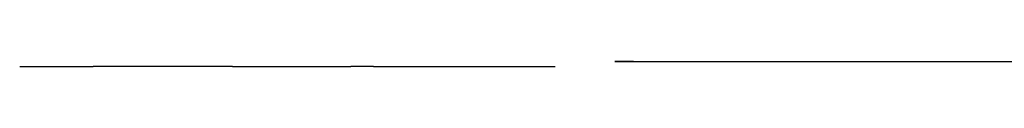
# Model space of a CAD drawing. Header units: millimetres. Extents: x -9985 to 240895, y -184894 to 39395.
# Tile 76 of 164: x -3653 to 303, y -40165 to -40145. Entities that reach past the tile are written whole.
import ezdxf

# ---------------------------------------------------------------- set-up
doc = ezdxf.new("R2010")
doc.units = ezdxf.units.MM
doc.layers.add('S-TAGLIO-SOFF', color=8, linetype='Continuous')
doc.layers.add('S-VISTA', color=8, linetype='Continuous')

msp = doc.modelspace()

# ---------------------------------------------------------------- linework, layer by layer
at = {"layer": 'S-TAGLIO-SOFF'}
for p, q in [((-1186.81, -40145), (-1262, -40145)), ((-1186.81, -40145), (-1015.144, -40145)), ((-1015.144, -40145), (-188.559, -40145)), ((-188.559, -40145), (-155.214, -40145)), ((-155.214, -40145), (1593, -40145)), ((-3652.652, -40165), (-3505.971, -40165)), ((-3505.971, -40165), (-3357.858, -40165)), ((-2797.193, -40165), (-3357.858, -40165)), ((-2797.193, -40165), (-2751.95, -40165)), ((-2751.95, -40165), (-2602.668, -40165)), ((-2602.668, -40165), (-2545.67, -40165)), ((-2545.67, -40165), (-2367.591, -40165)), ((-2367.591, -40165), (-2357.282, -40165)), ((-2357.282, -40165), (-2330.188, -40165)), ((-2330.188, -40165), (-2324.39, -40165)), ((-2324.39, -40165), (-2322.421, -40165)), ((-2230.613, -40165), (-2322.421, -40165)), ((-2230.613, -40165), (-2208.373, -40165)), ((-2208.373, -40165), (-2134.368, -40165)), ((-2134.368, -40165), (-1502, -40165))]:
    msp.add_line(p, q, dxfattribs=at)
at = {"layer": 'S-VISTA'}
msp.add_line((-1262, -40145), (1593, -40145), dxfattribs=at)

doc.saveas('drawing.dxf')
